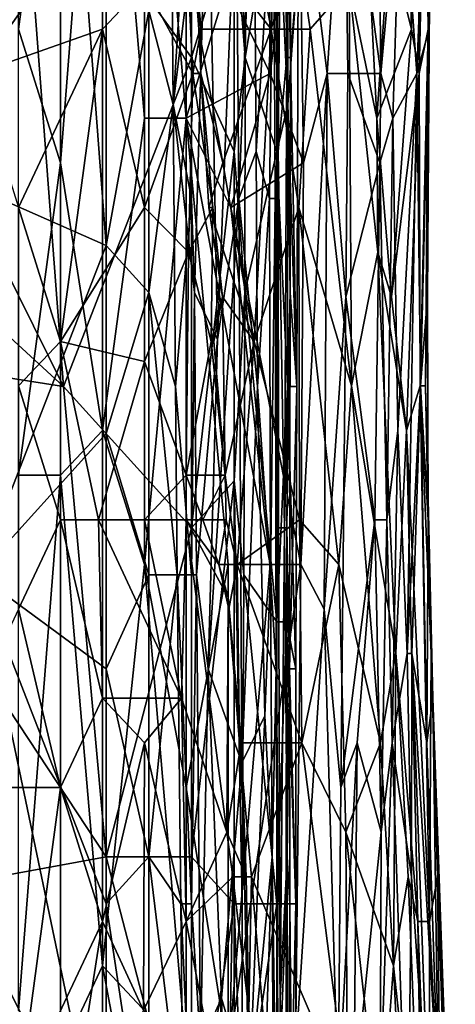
# Model space of a CAD drawing. Extents: x -0.375 to 0.375, y -0.309 to 0.309.
# Tile 182 of 226: x 0.25 to 0.272, y 0.049 to 0.099. Entities that reach past the tile are written whole.
import ezdxf

# ---------------------------------------------------------------- set-up
doc = ezdxf.new("R2010")
doc.units = 0

msp = doc.modelspace()

# ---------------------------------------------------------------- linework, layer by layer
for points in [[(0.250393, 0.098162, 0.445028), (0.250393, 0.122774, 0.445293), (0.252498, 0.113824, 0.445448)], [(0.252498, 0.091449, 0.445255), (0.252498, 0.113824, 0.445448), (0.254602, 0.118299, 0.445983)], [(0.254602, 0.078024, 0.445634), (0.252498, 0.091449, 0.445255), (0.254602, 0.118299, 0.445983)], [(0.256707, 0.093687, 0.446228), (0.254602, 0.118299, 0.445983), (0.256707, 0.118299, 0.446588)], [(0.254602, 0.078024, 0.445634), (0.254602, 0.118299, 0.445983), (0.256707, 0.093687, 0.446228)], [(0.258811, 0.109349, 0.447303), (0.258811, 0.093687, 0.447068), (0.256707, 0.118299, 0.446588)], [(0.256707, 0.093687, 0.446228), (0.256707, 0.118299, 0.446588), (0.258811, 0.093687, 0.447068)], [(0.258151, 0.09438, 0.447849), (0.257959, 0.117965, 0.447849), (0.256928, 0.099097, 0.44932)], [(0.257959, 0.117965, 0.447849), (0.258151, 0.09438, 0.447849), (0.259042, 0.108531, 0.443972)], [(0.244079, 0.092021, 0.449737), (0.252645, 0.115607, 0.44978), (0.239795, 0.108531, 0.449729)], [(0.254786, 0.087304, 0.449794), (0.252645, 0.115607, 0.44978), (0.244079, 0.092021, 0.449737)], [(0.254786, 0.087304, 0.449794), (0.254786, 0.113248, 0.449751), (0.252645, 0.115607, 0.44978)], [(0.263319, 0.115607, 0.385827), (0.263189, 0.106173, 0.389703), (0.263422, 0.092021, 0.385827)], [(0.263631, 0.113248, 0.378074), (0.263319, 0.115607, 0.385827), (0.263422, 0.092021, 0.385827)], [(0.252498, 0.091449, 0.445255), (0.250393, 0.098162, 0.445028), (0.252498, 0.113824, 0.445448)], [(0.254786, 0.087304, 0.449794), (0.256928, 0.099097, 0.44932), (0.254786, 0.113248, 0.449751)], [(0.261767, 0.096738, 0.354816), (0.261211, 0.113248, 0.354062), (0.261933, 0.11089, 0.354816)], [(0.261211, 0.103814, 0.354243), (0.261211, 0.113248, 0.354062), (0.261767, 0.096738, 0.354816)], [(0.263867, 0.096738, 0.370321), (0.263631, 0.113248, 0.378074), (0.263422, 0.092021, 0.385827)], [(0.263865, 0.106173, 0.370321), (0.263631, 0.113248, 0.378074), (0.263867, 0.096738, 0.370321)], [(0.261933, 0.11089, 0.354816), (0.263352, 0.106173, 0.357067), (0.261767, 0.096738, 0.354816)], [(0.258811, 0.093687, 0.447068), (0.258811, 0.109349, 0.447303), (0.260868, 0.100399, 0.448469)], [(0.265878, 0.095924, 0.454276), (0.26448, 0.107111, 0.45234), (0.266756, 0.109349, 0.456212)], [(0.265878, 0.095924, 0.454276), (0.266756, 0.109349, 0.456212), (0.26693, 0.095924, 0.456212)], [(0.266756, 0.109349, 0.456212), (0.26846, 0.107111, 0.460083), (0.268578, 0.095924, 0.460083)], [(0.26693, 0.095924, 0.456212), (0.266756, 0.109349, 0.456212), (0.268578, 0.095924, 0.460083)], [(0.269873, 0.109349, 0.496861), (0.269001, 0.102637, 0.504604), (0.270124, 0.098162, 0.500732)], [(0.27045, 0.109349, 0.49299), (0.269873, 0.109349, 0.496861), (0.270124, 0.098162, 0.500732)], [(0.270501, 0.095924, 0.498797), (0.27045, 0.109349, 0.49299), (0.270124, 0.098162, 0.500732)], [(0.27081, 0.109349, 0.489118), (0.27045, 0.109349, 0.49299), (0.270501, 0.095924, 0.498797)], [(0.270958, 0.098162, 0.491054), (0.27081, 0.109349, 0.489118), (0.270501, 0.095924, 0.498797)], [(0.270958, 0.098162, 0.491054), (0.271081, 0.107111, 0.483311), (0.27081, 0.109349, 0.489118)], [(0.252645, 0.080228, 0.354017), (0.239795, 0.106173, 0.354058), (0.250503, 0.108531, 0.35385)], [(0.259069, 0.096738, 0.353816), (0.250503, 0.108531, 0.35385), (0.259069, 0.108531, 0.353637)], [(0.259069, 0.096738, 0.353816), (0.252645, 0.080228, 0.354017), (0.250503, 0.108531, 0.35385)], [(0.258151, 0.09438, 0.447849), (0.259895, 0.108531, 0.432343), (0.259042, 0.108531, 0.443972)], [(0.259233, 0.084945, 0.443972), (0.259895, 0.108531, 0.432343), (0.258151, 0.09438, 0.447849)], [(0.259069, 0.096738, 0.353816), (0.259069, 0.108531, 0.353637), (0.261211, 0.103814, 0.354243)], [(0.260383, 0.082587, 0.428467), (0.259895, 0.108531, 0.432343), (0.259233, 0.084945, 0.443972)], [(0.261315, 0.106173, 0.412961), (0.259895, 0.108531, 0.432343), (0.260383, 0.082587, 0.428467)], [(0.2622, 0.108531, 0.401332), (0.261315, 0.106173, 0.412961), (0.261452, 0.089663, 0.412961)], [(0.262326, 0.092021, 0.401332), (0.2622, 0.108531, 0.401332), (0.261452, 0.089663, 0.412961)], [(0.263189, 0.106173, 0.389703), (0.2622, 0.108531, 0.401332), (0.262326, 0.092021, 0.401332)], [(0.248288, 0.107111, 0.535268), (0.248288, 0.095924, 0.538591), (0.254602, 0.104874, 0.5314)], [(0.263021, 0.095924, 0.45029), (0.262952, 0.104874, 0.450405), (0.26448, 0.107111, 0.45234)], [(0.263021, 0.095924, 0.45029), (0.26448, 0.107111, 0.45234), (0.264691, 0.091449, 0.45234)], [(0.26448, 0.107111, 0.45234), (0.265878, 0.095924, 0.454276), (0.264691, 0.091449, 0.45234)], [(0.268578, 0.095924, 0.460083), (0.26846, 0.107111, 0.460083), (0.269606, 0.107111, 0.463954)], [(0.269184, 0.093687, 0.462019), (0.268578, 0.095924, 0.460083), (0.269606, 0.107111, 0.463954)], [(0.269184, 0.093687, 0.462019), (0.269606, 0.107111, 0.463954), (0.270387, 0.095924, 0.467826)], [(0.270387, 0.095924, 0.467826), (0.269606, 0.107111, 0.463954), (0.270646, 0.102637, 0.469761)], [(0.270646, 0.102637, 0.469761), (0.271081, 0.107111, 0.483311), (0.271007, 0.098162, 0.477504)], [(0.270919, 0.084737, 0.485247), (0.271081, 0.107111, 0.483311), (0.270958, 0.098162, 0.491054)], [(0.271007, 0.098162, 0.477504), (0.271081, 0.107111, 0.483311), (0.270919, 0.084737, 0.485247)], [(0.239795, 0.092021, 0.354119), (0.239795, 0.106173, 0.354058), (0.252645, 0.080228, 0.354017)], [(0.261452, 0.089663, 0.412961), (0.261315, 0.106173, 0.412961), (0.260383, 0.082587, 0.428467)], [(0.263352, 0.106173, 0.357067), (0.263352, 0.092021, 0.357168), (0.261767, 0.096738, 0.354816)], [(0.262987, 0.089663, 0.39358), (0.263189, 0.106173, 0.389703), (0.262326, 0.092021, 0.401332)], [(0.26327, 0.089663, 0.389703), (0.263189, 0.106173, 0.389703), (0.262987, 0.089663, 0.39358)], [(0.263189, 0.106173, 0.389703), (0.26327, 0.089663, 0.389703), (0.263422, 0.092021, 0.385827)], [(0.263903, 0.09438, 0.358692), (0.263352, 0.106173, 0.357067), (0.263925, 0.103814, 0.358692)], [(0.263352, 0.092021, 0.357168), (0.263352, 0.106173, 0.357067), (0.263903, 0.09438, 0.358692)], [(0.264047, 0.096738, 0.366445), (0.264072, 0.106173, 0.366445), (0.263865, 0.106173, 0.370321)], [(0.264047, 0.096738, 0.366445), (0.263865, 0.106173, 0.370321), (0.263867, 0.096738, 0.370321)], [(0.264427, 0.101455, 0.362569), (0.264072, 0.106173, 0.366445), (0.264047, 0.096738, 0.366445)], [(0.254602, 0.098162, 0.53351), (0.254602, 0.104874, 0.5314), (0.248288, 0.095924, 0.538591)], [(0.254602, 0.098162, 0.53351), (0.256707, 0.100399, 0.531548), (0.254602, 0.104874, 0.5314)], [(0.263021, 0.095924, 0.45029), (0.260868, 0.100399, 0.448469), (0.262952, 0.104874, 0.450405)], [(0.261211, 0.092021, 0.354322), (0.259069, 0.096738, 0.353816), (0.261211, 0.103814, 0.354243)], [(0.261211, 0.092021, 0.354322), (0.261211, 0.103814, 0.354243), (0.261767, 0.096738, 0.354816)], [(0.263903, 0.09438, 0.358692), (0.263925, 0.103814, 0.358692), (0.264427, 0.101455, 0.362569)], [(0.259148, 0.095924, 0.531703), (0.258811, 0.102637, 0.530178), (0.256707, 0.100399, 0.531548)], [(0.259559, 0.098162, 0.529767), (0.259115, 0.102637, 0.527832), (0.258811, 0.102637, 0.530178)], [(0.259148, 0.095924, 0.531703), (0.259559, 0.098162, 0.529767), (0.258811, 0.102637, 0.530178)], [(0.259442, 0.098162, 0.527832), (0.259115, 0.102637, 0.527832), (0.259559, 0.098162, 0.529767)], [(0.259576, 0.102637, 0.525896), (0.259115, 0.102637, 0.527832), (0.259442, 0.098162, 0.527832)], [(0.259442, 0.098162, 0.527832), (0.26307, 0.098162, 0.522025), (0.259576, 0.102637, 0.525896)], [(0.26307, 0.098162, 0.522025), (0.262217, 0.102637, 0.522025), (0.259576, 0.102637, 0.525896)], [(0.26307, 0.098162, 0.522025), (0.264373, 0.102637, 0.518153), (0.262217, 0.102637, 0.522025)], [(0.264373, 0.102637, 0.518153), (0.26307, 0.098162, 0.522025), (0.265039, 0.098162, 0.518153)], [(0.266989, 0.100399, 0.512346), (0.264373, 0.102637, 0.518153), (0.265039, 0.098162, 0.518153)], [(0.267929, 0.102637, 0.508475), (0.266989, 0.100399, 0.512346), (0.268385, 0.093687, 0.510411)], [(0.268385, 0.093687, 0.510411), (0.269001, 0.102637, 0.504604), (0.267929, 0.102637, 0.508475)], [(0.269001, 0.102637, 0.504604), (0.268385, 0.093687, 0.510411), (0.270124, 0.098162, 0.500732)], [(0.270387, 0.095924, 0.467826), (0.270646, 0.102637, 0.469761), (0.271007, 0.098162, 0.477504)], [(0.263903, 0.09438, 0.358692), (0.264427, 0.101455, 0.362569), (0.26436, 0.080228, 0.362569)], [(0.26436, 0.080228, 0.362569), (0.264427, 0.101455, 0.362569), (0.264047, 0.096738, 0.366445)], [(0.254602, 0.098162, 0.53351), (0.256707, 0.089212, 0.533912), (0.256707, 0.100399, 0.531548)], [(0.256707, 0.089212, 0.533912), (0.259148, 0.095924, 0.531703), (0.256707, 0.100399, 0.531548)], [(0.263021, 0.095924, 0.45029), (0.258811, 0.093687, 0.447068), (0.260868, 0.100399, 0.448469)], [(0.266989, 0.100399, 0.512346), (0.265039, 0.098162, 0.518153), (0.267102, 0.080262, 0.518153)], [(0.266989, 0.100399, 0.512346), (0.267102, 0.080262, 0.518153), (0.268434, 0.086974, 0.512346)], [(0.268385, 0.093687, 0.510411), (0.266989, 0.100399, 0.512346), (0.268434, 0.086974, 0.512346)], [(0.256928, 0.084945, 0.449402), (0.256928, 0.099097, 0.44932), (0.254786, 0.087304, 0.449794)], [(0.256928, 0.084945, 0.449402), (0.258151, 0.09438, 0.447849), (0.256928, 0.099097, 0.44932)], [(0.250393, 0.089212, 0.538951), (0.254602, 0.098162, 0.53351), (0.248288, 0.095924, 0.538591)], [(0.254602, 0.098162, 0.53351), (0.250393, 0.089212, 0.538951), (0.252498, 0.082499, 0.539059)], [(0.250393, 0.075787, 0.444983), (0.250393, 0.098162, 0.445028), (0.252498, 0.091449, 0.445255)], [(0.252498, 0.082499, 0.539059), (0.256707, 0.089212, 0.533912), (0.254602, 0.098162, 0.53351)], [(0.259559, 0.098162, 0.529767), (0.259148, 0.095924, 0.531703), (0.259541, 0.095924, 0.529767)], [(0.259442, 0.098162, 0.527832), (0.259559, 0.098162, 0.529767), (0.259541, 0.095924, 0.529767)], [(0.260655, 0.091449, 0.527832), (0.259442, 0.098162, 0.527832), (0.259541, 0.095924, 0.529767)], [(0.259442, 0.098162, 0.527832), (0.260655, 0.091449, 0.527832), (0.26307, 0.098162, 0.522025)], [(0.26307, 0.098162, 0.522025), (0.260655, 0.091449, 0.527832), (0.262226, 0.082499, 0.527832)], [(0.262226, 0.082499, 0.527832), (0.264468, 0.089212, 0.522025), (0.26307, 0.098162, 0.522025)], [(0.265039, 0.098162, 0.518153), (0.26307, 0.098162, 0.522025), (0.264468, 0.089212, 0.522025)], [(0.264468, 0.089212, 0.522025), (0.267102, 0.080262, 0.518153), (0.265039, 0.098162, 0.518153)], [(0.268385, 0.093687, 0.510411), (0.269114, 0.084737, 0.510411), (0.270124, 0.098162, 0.500732)], [(0.270501, 0.095924, 0.498797), (0.270124, 0.098162, 0.500732), (0.269114, 0.084737, 0.510411)], [(0.270387, 0.095924, 0.467826), (0.271007, 0.098162, 0.477504), (0.27057, 0.080262, 0.473633)], [(0.270958, 0.098162, 0.491054), (0.270501, 0.095924, 0.498797), (0.27056, 0.080262, 0.502668)], [(0.270824, 0.080262, 0.498797), (0.270958, 0.098162, 0.491054), (0.27056, 0.080262, 0.502668)], [(0.27057, 0.080262, 0.473633), (0.271007, 0.098162, 0.477504), (0.270919, 0.084737, 0.485247)], [(0.270919, 0.084737, 0.485247), (0.270958, 0.098162, 0.491054), (0.270824, 0.080262, 0.498797)], [(0.252645, 0.080228, 0.354017), (0.259069, 0.096738, 0.353816), (0.259069, 0.073153, 0.353898)], [(0.259069, 0.073153, 0.353898), (0.259069, 0.096738, 0.353816), (0.261211, 0.092021, 0.354322)], [(0.26175, 0.084945, 0.354816), (0.261211, 0.092021, 0.354322), (0.261767, 0.096738, 0.354816)], [(0.261767, 0.096738, 0.354816), (0.263352, 0.092021, 0.357168), (0.26175, 0.084945, 0.354816)], [(0.263745, 0.073153, 0.374198), (0.263867, 0.096738, 0.370321), (0.263422, 0.092021, 0.385827)], [(0.264023, 0.084945, 0.366445), (0.263867, 0.096738, 0.370321), (0.263745, 0.073153, 0.374198)], [(0.264047, 0.096738, 0.366445), (0.263867, 0.096738, 0.370321), (0.264023, 0.084945, 0.366445)], [(0.26436, 0.080228, 0.362569), (0.264047, 0.096738, 0.366445), (0.264023, 0.084945, 0.366445)], [(0.258924, 0.086974, 0.533639), (0.259148, 0.095924, 0.531703), (0.256707, 0.089212, 0.533912)], [(0.261044, 0.089212, 0.448469), (0.258811, 0.093687, 0.447068), (0.263021, 0.095924, 0.45029)], [(0.258924, 0.086974, 0.533639), (0.26014, 0.089212, 0.531703), (0.259148, 0.095924, 0.531703)], [(0.259541, 0.095924, 0.529767), (0.259148, 0.095924, 0.531703), (0.26014, 0.089212, 0.531703)], [(0.259949, 0.089212, 0.529767), (0.259541, 0.095924, 0.529767), (0.26014, 0.089212, 0.531703)], [(0.260655, 0.091449, 0.527832), (0.259541, 0.095924, 0.529767), (0.259949, 0.089212, 0.529767)], [(0.261044, 0.089212, 0.448469), (0.263021, 0.095924, 0.45029), (0.264691, 0.091449, 0.45234)], [(0.264691, 0.091449, 0.45234), (0.265878, 0.095924, 0.454276), (0.264569, 0.071312, 0.45234)], [(0.265878, 0.095924, 0.454276), (0.265732, 0.069075, 0.454276), (0.264569, 0.071312, 0.45234)], [(0.265732, 0.069075, 0.454276), (0.265878, 0.095924, 0.454276), (0.266828, 0.084737, 0.456212)], [(0.265878, 0.095924, 0.454276), (0.26693, 0.095924, 0.456212), (0.266828, 0.084737, 0.456212)], [(0.266828, 0.084737, 0.456212), (0.26693, 0.095924, 0.456212), (0.26853, 0.091449, 0.460083)], [(0.26853, 0.091449, 0.460083), (0.26693, 0.095924, 0.456212), (0.268578, 0.095924, 0.460083)], [(0.26853, 0.091449, 0.460083), (0.268578, 0.095924, 0.460083), (0.269184, 0.093687, 0.462019)], [(0.270501, 0.095924, 0.498797), (0.269114, 0.084737, 0.510411), (0.269873, 0.078024, 0.508475)], [(0.26943, 0.078024, 0.463954), (0.269184, 0.093687, 0.462019), (0.270387, 0.095924, 0.467826)], [(0.26943, 0.078024, 0.463954), (0.270387, 0.095924, 0.467826), (0.269909, 0.066837, 0.467826)], [(0.27056, 0.080262, 0.502668), (0.270501, 0.095924, 0.498797), (0.269873, 0.078024, 0.508475)], [(0.269909, 0.066837, 0.467826), (0.270387, 0.095924, 0.467826), (0.27057, 0.080262, 0.473633)], [(0.258273, 0.080228, 0.447849), (0.258151, 0.09438, 0.447849), (0.256928, 0.084945, 0.449402)], [(0.259069, 0.089663, 0.4447), (0.259233, 0.084945, 0.443972), (0.258151, 0.09438, 0.447849)], [(0.258151, 0.09438, 0.447849), (0.258273, 0.080228, 0.447849), (0.259069, 0.089663, 0.4447)], [(0.263887, 0.080228, 0.358692), (0.263352, 0.092021, 0.357168), (0.263903, 0.09438, 0.358692)], [(0.263887, 0.080228, 0.358692), (0.263903, 0.09438, 0.358692), (0.26436, 0.080228, 0.362569)], [(0.256707, 0.071312, 0.446199), (0.254602, 0.078024, 0.445634), (0.256707, 0.093687, 0.446228)], [(0.256707, 0.071312, 0.446199), (0.256707, 0.093687, 0.446228), (0.258811, 0.093687, 0.447068)], [(0.258811, 0.093687, 0.447068), (0.258811, 0.060125, 0.447161), (0.256707, 0.071312, 0.446199)], [(0.263021, 0.071312, 0.450357), (0.258811, 0.093687, 0.447068), (0.261044, 0.089212, 0.448469)], [(0.260916, 0.071312, 0.448432), (0.258811, 0.093687, 0.447068), (0.263021, 0.071312, 0.450357)], [(0.258811, 0.060125, 0.447161), (0.258811, 0.093687, 0.447068), (0.260916, 0.071312, 0.448432)], [(0.269114, 0.084737, 0.510411), (0.268385, 0.093687, 0.510411), (0.268434, 0.086974, 0.512346)], [(0.26853, 0.091449, 0.460083), (0.269184, 0.093687, 0.462019), (0.268881, 0.07355, 0.462019)], [(0.268881, 0.07355, 0.462019), (0.269184, 0.093687, 0.462019), (0.26943, 0.078024, 0.463954)], [(0.237654, 0.082587, 0.35416), (0.239795, 0.092021, 0.354119), (0.252645, 0.080228, 0.354017)], [(0.248362, 0.070794, 0.449744), (0.254786, 0.087304, 0.449794), (0.244079, 0.092021, 0.449737)], [(0.261211, 0.075511, 0.354343), (0.259069, 0.073153, 0.353898), (0.261211, 0.092021, 0.354322)], [(0.261211, 0.075511, 0.354343), (0.261211, 0.092021, 0.354322), (0.26175, 0.084945, 0.354816)], [(0.262386, 0.080228, 0.401332), (0.262326, 0.092021, 0.401332), (0.261452, 0.089663, 0.412961)], [(0.263352, 0.092021, 0.357168), (0.263352, 0.068436, 0.357311), (0.26175, 0.084945, 0.354816)], [(0.262987, 0.089663, 0.39358), (0.262326, 0.092021, 0.401332), (0.262386, 0.080228, 0.401332)], [(0.26327, 0.089663, 0.389703), (0.26345, 0.073153, 0.385827), (0.263422, 0.092021, 0.385827)], [(0.263352, 0.068436, 0.357311), (0.263352, 0.092021, 0.357168), (0.263887, 0.080228, 0.358692)], [(0.263745, 0.073153, 0.374198), (0.263422, 0.092021, 0.385827), (0.26345, 0.073153, 0.385827)], [(0.252498, 0.075787, 0.445236), (0.250393, 0.075787, 0.444983), (0.252498, 0.091449, 0.445255)], [(0.252498, 0.075787, 0.445236), (0.252498, 0.091449, 0.445255), (0.254602, 0.078024, 0.445634)], [(0.262226, 0.082499, 0.527832), (0.260655, 0.091449, 0.527832), (0.259949, 0.089212, 0.529767)], [(0.264569, 0.071312, 0.45234), (0.261044, 0.089212, 0.448469), (0.264691, 0.091449, 0.45234)], [(0.26828, 0.07355, 0.460083), (0.266828, 0.084737, 0.456212), (0.26853, 0.091449, 0.460083)], [(0.26828, 0.07355, 0.460083), (0.26853, 0.091449, 0.460083), (0.268881, 0.07355, 0.462019)], [(0.259069, 0.089663, 0.4447), (0.258273, 0.080228, 0.447849), (0.259069, 0.070794, 0.445386)], [(0.259069, 0.070794, 0.445386), (0.259233, 0.084945, 0.443972), (0.259069, 0.089663, 0.4447)], [(0.261452, 0.089663, 0.412961), (0.260383, 0.082587, 0.428467), (0.259906, 0.066077, 0.43622)], [(0.261452, 0.089663, 0.412961), (0.259906, 0.066077, 0.43622), (0.261607, 0.06136, 0.412961)], [(0.262386, 0.080228, 0.401332), (0.261452, 0.089663, 0.412961), (0.261607, 0.06136, 0.412961)], [(0.263046, 0.070794, 0.39358), (0.262987, 0.089663, 0.39358), (0.262386, 0.080228, 0.401332)], [(0.26327, 0.089663, 0.389703), (0.262987, 0.089663, 0.39358), (0.263046, 0.070794, 0.39358)], [(0.263323, 0.066077, 0.389703), (0.26327, 0.089663, 0.389703), (0.263046, 0.070794, 0.39358)], [(0.263323, 0.066077, 0.389703), (0.26345, 0.073153, 0.385827), (0.26327, 0.089663, 0.389703)], [(0.252498, 0.082499, 0.539059), (0.250393, 0.089212, 0.538951), (0.250393, 0.080262, 0.540991)], [(0.256707, 0.089212, 0.533912), (0.252498, 0.082499, 0.539059), (0.256707, 0.08149, 0.535574)], [(0.258924, 0.086974, 0.533639), (0.256707, 0.089212, 0.533912), (0.256707, 0.08149, 0.535574)], [(0.26014, 0.089212, 0.531703), (0.258924, 0.086974, 0.533639), (0.260056, 0.082499, 0.533639)], [(0.259949, 0.089212, 0.529767), (0.26014, 0.089212, 0.531703), (0.260631, 0.084737, 0.529767)], [(0.260631, 0.084737, 0.529767), (0.262226, 0.082499, 0.527832), (0.259949, 0.089212, 0.529767)], [(0.260631, 0.084737, 0.529767), (0.26014, 0.089212, 0.531703), (0.260056, 0.082499, 0.533639)], [(0.263021, 0.071312, 0.450357), (0.261044, 0.089212, 0.448469), (0.264569, 0.071312, 0.45234)], [(0.264492, 0.07355, 0.525896), (0.264468, 0.089212, 0.522025), (0.262226, 0.082499, 0.527832)], [(0.267102, 0.080262, 0.518153), (0.264468, 0.089212, 0.522025), (0.266468, 0.071312, 0.522025)], [(0.264468, 0.089212, 0.522025), (0.264492, 0.07355, 0.525896), (0.266468, 0.071312, 0.522025)], [(0.254786, 0.07787, 0.449787), (0.254786, 0.087304, 0.449794), (0.248362, 0.070794, 0.449744)], [(0.254786, 0.07787, 0.449787), (0.256928, 0.084945, 0.449402), (0.254786, 0.087304, 0.449794)], [(0.256707, 0.08149, 0.535574), (0.258811, 0.075787, 0.535604), (0.258924, 0.086974, 0.533639)], [(0.258811, 0.075787, 0.535604), (0.260056, 0.082499, 0.533639), (0.258924, 0.086974, 0.533639)], [(0.269335, 0.066877, 0.514282), (0.268434, 0.086974, 0.512346), (0.267102, 0.080262, 0.518153)], [(0.269114, 0.084737, 0.510411), (0.268434, 0.086974, 0.512346), (0.269873, 0.078024, 0.508475)], [(0.269873, 0.078024, 0.508475), (0.268434, 0.086974, 0.512346), (0.269335, 0.066877, 0.514282)], [(0.256928, 0.070794, 0.449417), (0.256928, 0.084945, 0.449402), (0.254786, 0.07787, 0.449787)], [(0.258347, 0.070794, 0.447849), (0.258273, 0.080228, 0.447849), (0.256928, 0.084945, 0.449402)], [(0.256928, 0.070794, 0.449417), (0.258347, 0.070794, 0.447849), (0.256928, 0.084945, 0.449402)], [(0.259324, 0.070794, 0.443972), (0.259233, 0.084945, 0.443972), (0.259069, 0.070794, 0.445386)], [(0.259324, 0.070794, 0.443972), (0.260383, 0.082587, 0.428467), (0.259233, 0.084945, 0.443972)], [(0.261698, 0.070794, 0.354816), (0.261211, 0.075511, 0.354343), (0.26175, 0.084945, 0.354816)], [(0.26175, 0.084945, 0.354816), (0.263352, 0.068436, 0.357311), (0.261698, 0.070794, 0.354816)], [(0.263854, 0.073153, 0.370321), (0.264023, 0.084945, 0.366445), (0.263745, 0.073153, 0.374198)], [(0.263995, 0.066077, 0.366445), (0.264023, 0.084945, 0.366445), (0.263854, 0.073153, 0.370321)], [(0.26436, 0.080228, 0.362569), (0.264023, 0.084945, 0.366445), (0.263995, 0.066077, 0.366445)], [(0.260204, 0.082499, 0.531703), (0.260631, 0.084737, 0.529767), (0.260056, 0.082499, 0.533639)], [(0.260631, 0.084737, 0.529767), (0.260204, 0.082499, 0.531703), (0.26076, 0.075787, 0.531703)], [(0.262226, 0.082499, 0.527832), (0.260631, 0.084737, 0.529767), (0.26076, 0.075787, 0.531703)], [(0.265732, 0.069075, 0.454276), (0.266828, 0.084737, 0.456212), (0.266566, 0.060125, 0.456212)], [(0.26828, 0.07355, 0.460083), (0.266566, 0.060125, 0.456212), (0.266828, 0.084737, 0.456212)], [(0.27057, 0.080262, 0.473633), (0.270919, 0.084737, 0.485247), (0.270961, 0.07355, 0.487183)], [(0.270961, 0.07355, 0.487183), (0.270919, 0.084737, 0.485247), (0.270824, 0.080262, 0.498797)], [(0.254786, 0.056643, 0.354014), (0.237654, 0.082587, 0.35416), (0.252645, 0.080228, 0.354017)], [(0.241937, 0.054284, 0.354107), (0.237654, 0.082587, 0.35416), (0.254786, 0.056643, 0.354014)], [(0.250393, 0.080262, 0.540991), (0.252498, 0.07355, 0.540939), (0.252498, 0.082499, 0.539059)], [(0.256707, 0.08149, 0.535574), (0.252498, 0.082499, 0.539059), (0.254412, 0.07355, 0.539446)], [(0.252498, 0.07355, 0.540939), (0.254412, 0.07355, 0.539446), (0.252498, 0.082499, 0.539059)], [(0.260056, 0.082499, 0.533639), (0.258811, 0.075787, 0.535604), (0.260765, 0.075787, 0.533639)], [(0.259906, 0.066077, 0.43622), (0.260383, 0.082587, 0.428467), (0.259324, 0.070794, 0.443972)], [(0.26076, 0.075787, 0.531703), (0.260204, 0.082499, 0.531703), (0.260056, 0.082499, 0.533639)], [(0.26076, 0.075787, 0.531703), (0.260056, 0.082499, 0.533639), (0.260765, 0.075787, 0.533639)], [(0.262226, 0.082499, 0.527832), (0.26076, 0.075787, 0.531703), (0.261363, 0.071312, 0.531703)], [(0.262226, 0.082499, 0.527832), (0.261363, 0.071312, 0.531703), (0.264492, 0.07355, 0.525896)], [(0.256707, 0.07355, 0.537348), (0.256707, 0.08149, 0.535574), (0.254412, 0.07355, 0.539446)], [(0.258811, 0.075787, 0.535604), (0.256707, 0.08149, 0.535574), (0.256707, 0.07355, 0.537348)], [(0.252498, 0.07355, 0.540939), (0.250393, 0.080262, 0.540991), (0.250393, 0.069075, 0.543101)], [(0.259069, 0.073153, 0.353898), (0.254786, 0.056643, 0.354014), (0.252645, 0.080228, 0.354017)], [(0.258273, 0.080228, 0.447849), (0.258347, 0.070794, 0.447849), (0.259069, 0.070794, 0.445386)], [(0.262761, 0.063718, 0.397456), (0.262386, 0.080228, 0.401332), (0.261607, 0.06136, 0.412961)], [(0.263046, 0.070794, 0.39358), (0.262386, 0.080228, 0.401332), (0.262761, 0.063718, 0.397456)], [(0.263839, 0.068436, 0.358692), (0.263352, 0.068436, 0.357311), (0.263887, 0.080228, 0.358692)], [(0.263839, 0.068436, 0.358692), (0.263887, 0.080228, 0.358692), (0.264315, 0.066077, 0.362569)], [(0.263887, 0.080228, 0.358692), (0.26436, 0.080228, 0.362569), (0.264315, 0.066077, 0.362569)], [(0.264315, 0.066077, 0.362569), (0.26436, 0.080228, 0.362569), (0.263995, 0.066077, 0.366445)], [(0.268556, 0.062362, 0.518153), (0.267102, 0.080262, 0.518153), (0.266468, 0.071312, 0.522025)], [(0.269335, 0.066877, 0.514282), (0.267102, 0.080262, 0.518153), (0.268556, 0.062362, 0.518153)], [(0.271028, 0.053412, 0.508475), (0.27056, 0.080262, 0.502668), (0.269873, 0.078024, 0.508475)], [(0.269909, 0.066837, 0.467826), (0.27057, 0.080262, 0.473633), (0.270141, 0.066837, 0.469761)], [(0.270141, 0.066837, 0.469761), (0.27057, 0.080262, 0.473633), (0.270892, 0.062362, 0.481375)], [(0.270824, 0.080262, 0.498797), (0.27056, 0.080262, 0.502668), (0.27111, 0.066837, 0.500732)], [(0.27111, 0.066837, 0.500732), (0.27056, 0.080262, 0.502668), (0.271028, 0.053412, 0.508475)], [(0.270892, 0.062362, 0.481375), (0.27057, 0.080262, 0.473633), (0.270961, 0.07355, 0.487183)], [(0.271183, 0.0646, 0.491054), (0.270824, 0.080262, 0.498797), (0.27111, 0.066837, 0.500732)], [(0.270961, 0.07355, 0.487183), (0.270824, 0.080262, 0.498797), (0.271183, 0.0646, 0.491054)], [(0.254602, 0.051175, 0.445679), (0.252498, 0.075787, 0.445236), (0.254602, 0.078024, 0.445634)], [(0.254602, 0.051175, 0.445679), (0.254602, 0.078024, 0.445634), (0.256707, 0.071312, 0.446199)], [(0.268881, 0.07355, 0.462019), (0.26943, 0.078024, 0.463954), (0.269154, 0.062362, 0.463954)], [(0.269909, 0.066837, 0.467826), (0.269154, 0.062362, 0.463954), (0.26943, 0.078024, 0.463954)], [(0.270441, 0.053412, 0.512346), (0.269873, 0.078024, 0.508475), (0.269335, 0.066877, 0.514282)], [(0.271028, 0.053412, 0.508475), (0.269873, 0.078024, 0.508475), (0.270441, 0.053412, 0.512346)], [(0.248362, 0.070794, 0.449744), (0.254786, 0.066077, 0.449773), (0.254786, 0.07787, 0.449787)], [(0.254786, 0.066077, 0.449773), (0.256928, 0.070794, 0.449417), (0.254786, 0.07787, 0.449787)], [(0.250393, 0.048938, 0.445014), (0.250393, 0.075787, 0.444983), (0.252498, 0.075787, 0.445236)], [(0.252498, 0.0467, 0.445273), (0.250393, 0.048938, 0.445014), (0.252498, 0.075787, 0.445236)], [(0.252498, 0.0467, 0.445273), (0.252498, 0.075787, 0.445236), (0.254602, 0.051175, 0.445679)], [(0.258811, 0.07355, 0.535908), (0.258811, 0.075787, 0.535604), (0.256707, 0.07355, 0.537348)], [(0.258811, 0.07355, 0.535908), (0.259641, 0.07355, 0.535574), (0.258811, 0.075787, 0.535604)], [(0.260765, 0.075787, 0.533639), (0.258811, 0.075787, 0.535604), (0.259641, 0.07355, 0.535574)], [(0.26082, 0.07355, 0.533639), (0.260765, 0.075787, 0.533639), (0.259641, 0.07355, 0.535574)], [(0.26076, 0.075787, 0.531703), (0.260765, 0.075787, 0.533639), (0.26082, 0.07355, 0.533639)], [(0.261363, 0.071312, 0.531703), (0.26076, 0.075787, 0.531703), (0.26082, 0.07355, 0.533639)], [(0.259069, 0.056643, 0.353945), (0.259069, 0.073153, 0.353898), (0.261211, 0.075511, 0.354343)], [(0.261211, 0.054284, 0.354439), (0.259069, 0.056643, 0.353945), (0.261211, 0.075511, 0.354343)], [(0.261623, 0.054284, 0.354816), (0.261211, 0.075511, 0.354343), (0.261698, 0.070794, 0.354816)], [(0.261211, 0.054284, 0.354439), (0.261211, 0.075511, 0.354343), (0.261623, 0.054284, 0.354816)], [(0.252498, 0.07355, 0.540939), (0.250393, 0.069075, 0.543101), (0.252498, 0.060125, 0.54316)], [(0.254602, 0.0646, 0.540992), (0.254412, 0.07355, 0.539446), (0.252498, 0.07355, 0.540939)], [(0.254602, 0.0646, 0.540992), (0.252498, 0.07355, 0.540939), (0.252498, 0.060125, 0.54316)], [(0.256707, 0.07355, 0.537348), (0.254412, 0.07355, 0.539446), (0.258565, 0.0646, 0.53751)], [(0.254602, 0.0646, 0.540992), (0.258565, 0.0646, 0.53751), (0.254412, 0.07355, 0.539446)], [(0.259069, 0.056643, 0.353945), (0.254786, 0.056643, 0.354014), (0.259069, 0.073153, 0.353898)], [(0.256707, 0.07355, 0.537348), (0.258565, 0.0646, 0.53751), (0.258811, 0.07355, 0.535908)], [(0.258565, 0.0646, 0.53751), (0.260847, 0.057887, 0.53751), (0.258811, 0.07355, 0.535908)], [(0.260444, 0.071312, 0.535574), (0.259641, 0.07355, 0.535574), (0.258811, 0.07355, 0.535908)], [(0.260916, 0.069645, 0.535574), (0.260444, 0.071312, 0.535574), (0.258811, 0.07355, 0.535908)], [(0.260847, 0.057887, 0.53751), (0.260916, 0.069645, 0.535574), (0.258811, 0.07355, 0.535908)], [(0.26082, 0.07355, 0.533639), (0.259641, 0.07355, 0.535574), (0.260444, 0.071312, 0.535574)], [(0.26082, 0.07355, 0.533639), (0.260444, 0.071312, 0.535574), (0.261363, 0.071312, 0.531703)], [(0.264492, 0.07355, 0.525896), (0.261363, 0.071312, 0.531703), (0.264614, 0.062362, 0.527832)], [(0.26353, 0.049567, 0.385827), (0.26345, 0.073153, 0.385827), (0.263323, 0.066077, 0.389703)], [(0.263745, 0.073153, 0.374198), (0.26345, 0.073153, 0.385827), (0.26353, 0.049567, 0.385827)], [(0.263882, 0.056643, 0.370321), (0.263745, 0.073153, 0.374198), (0.26353, 0.049567, 0.385827)], [(0.263854, 0.073153, 0.370321), (0.263745, 0.073153, 0.374198), (0.263882, 0.056643, 0.370321)], [(0.263995, 0.066077, 0.366445), (0.263854, 0.073153, 0.370321), (0.263882, 0.056643, 0.370321)], [(0.266468, 0.071312, 0.522025), (0.264492, 0.07355, 0.525896), (0.264614, 0.062362, 0.527832)], [(0.267391, 0.062362, 0.458147), (0.266566, 0.060125, 0.456212), (0.26828, 0.07355, 0.460083)], [(0.267391, 0.062362, 0.458147), (0.26828, 0.07355, 0.460083), (0.2686, 0.057887, 0.462019)], [(0.26828, 0.07355, 0.460083), (0.268881, 0.07355, 0.462019), (0.2686, 0.057887, 0.462019)], [(0.2686, 0.057887, 0.462019), (0.268881, 0.07355, 0.462019), (0.269154, 0.062362, 0.463954)], [(0.270892, 0.062362, 0.481375), (0.270961, 0.07355, 0.487183), (0.271183, 0.0646, 0.491054)], [(0.258811, 0.0467, 0.447216), (0.254602, 0.051175, 0.445679), (0.256707, 0.071312, 0.446199)], [(0.258811, 0.060125, 0.447161), (0.258811, 0.0467, 0.447216), (0.256707, 0.071312, 0.446199)], [(0.260916, 0.0467, 0.448606), (0.258811, 0.060125, 0.447161), (0.260916, 0.071312, 0.448432)], [(0.260444, 0.071312, 0.535574), (0.260916, 0.069645, 0.535574), (0.260955, 0.069075, 0.533639)], [(0.261363, 0.071312, 0.531703), (0.260444, 0.071312, 0.535574), (0.260955, 0.069075, 0.533639)], [(0.263021, 0.071312, 0.450357), (0.264569, 0.071312, 0.45234), (0.260916, 0.0467, 0.448606)], [(0.260916, 0.0467, 0.448606), (0.260916, 0.071312, 0.448432), (0.263021, 0.071312, 0.450357)], [(0.264569, 0.071312, 0.45234), (0.264295, 0.0467, 0.45234), (0.260916, 0.0467, 0.448606)], [(0.261485, 0.062362, 0.533639), (0.261363, 0.071312, 0.531703), (0.260955, 0.069075, 0.533639)], [(0.261485, 0.062362, 0.533639), (0.264614, 0.062362, 0.527832), (0.261363, 0.071312, 0.531703)], [(0.264569, 0.071312, 0.45234), (0.265732, 0.069075, 0.454276), (0.264295, 0.0467, 0.45234)], [(0.266468, 0.071312, 0.522025), (0.264614, 0.062362, 0.527832), (0.266823, 0.057887, 0.52396)], [(0.266823, 0.057887, 0.52396), (0.268556, 0.062362, 0.518153), (0.266468, 0.071312, 0.522025)], [(0.241937, 0.066077, 0.449737), (0.254786, 0.040133, 0.449772), (0.248362, 0.070794, 0.449744)], [(0.254786, 0.054284, 0.44978), (0.254786, 0.066077, 0.449773), (0.248362, 0.070794, 0.449744)], [(0.254786, 0.040133, 0.449772), (0.254786, 0.054284, 0.44978), (0.248362, 0.070794, 0.449744)], [(0.256928, 0.056643, 0.449474), (0.256928, 0.070794, 0.449417), (0.254786, 0.066077, 0.449773)], [(0.256928, 0.056643, 0.449474), (0.258347, 0.070794, 0.447849), (0.256928, 0.070794, 0.449417)], [(0.258541, 0.054284, 0.447849), (0.258347, 0.070794, 0.447849), (0.256928, 0.056643, 0.449474)], [(0.259069, 0.070794, 0.445386), (0.258347, 0.070794, 0.447849), (0.259069, 0.054284, 0.446213)], [(0.258347, 0.070794, 0.447849), (0.258541, 0.054284, 0.447849), (0.259069, 0.054284, 0.446213)], [(0.259069, 0.054284, 0.446213), (0.259324, 0.070794, 0.443972), (0.259069, 0.070794, 0.445386)], [(0.259532, 0.047208, 0.443972), (0.259324, 0.070794, 0.443972), (0.259069, 0.054284, 0.446213)], [(0.259906, 0.066077, 0.43622), (0.259324, 0.070794, 0.443972), (0.259532, 0.047208, 0.443972)], [(0.261698, 0.070794, 0.354816), (0.263352, 0.054284, 0.35736), (0.261623, 0.054284, 0.354816)], [(0.263352, 0.068436, 0.357311), (0.263352, 0.054284, 0.35736), (0.261698, 0.070794, 0.354816)], [(0.263118, 0.056643, 0.39358), (0.263046, 0.070794, 0.39358), (0.262761, 0.063718, 0.397456)], [(0.263323, 0.066077, 0.389703), (0.263046, 0.070794, 0.39358), (0.263118, 0.056643, 0.39358)], [(0.261576, 0.062362, 0.535574), (0.260916, 0.069645, 0.535574), (0.260847, 0.057887, 0.53751)], [(0.260955, 0.069075, 0.533639), (0.260916, 0.069645, 0.535574), (0.261576, 0.062362, 0.535574)], [(0.246184, 0.060125, 0.546798), (0.252498, 0.060125, 0.54316), (0.250393, 0.069075, 0.543101)], [(0.261485, 0.062362, 0.533639), (0.260955, 0.069075, 0.533639), (0.261576, 0.062362, 0.535574)], [(0.264295, 0.0467, 0.45234), (0.265732, 0.069075, 0.454276), (0.266439, 0.044463, 0.456212)], [(0.265732, 0.069075, 0.454276), (0.266566, 0.060125, 0.456212), (0.266439, 0.044463, 0.456212)], [(0.263824, 0.054284, 0.358692), (0.263352, 0.054284, 0.35736), (0.263839, 0.068436, 0.358692)], [(0.263352, 0.054284, 0.35736), (0.263352, 0.068436, 0.357311), (0.263839, 0.068436, 0.358692)], [(0.263824, 0.054284, 0.358692), (0.263839, 0.068436, 0.358692), (0.264309, 0.054284, 0.362569)], [(0.263839, 0.068436, 0.358692), (0.264315, 0.066077, 0.362569), (0.264309, 0.054284, 0.362569)], [(0.268556, 0.062362, 0.518153), (0.269215, 0.051175, 0.518153), (0.269335, 0.066877, 0.514282)], [(0.270127, 0.05565, 0.469761), (0.269154, 0.062362, 0.463954), (0.269909, 0.066837, 0.467826)], [(0.269335, 0.066877, 0.514282), (0.269215, 0.051175, 0.518153), (0.269945, 0.05565, 0.514282)], [(0.270441, 0.053412, 0.512346), (0.269335, 0.066877, 0.514282), (0.269945, 0.05565, 0.514282)], [(0.270127, 0.05565, 0.469761), (0.269909, 0.066837, 0.467826), (0.270141, 0.066837, 0.469761)], [(0.270127, 0.05565, 0.469761), (0.270141, 0.066837, 0.469761), (0.271028, 0.042225, 0.477504)], [(0.270141, 0.066837, 0.469761), (0.270892, 0.062362, 0.481375), (0.27148, 0.044463, 0.485247)], [(0.271028, 0.042225, 0.477504), (0.270141, 0.066837, 0.469761), (0.27148, 0.044463, 0.485247)], [(0.271431, 0.05565, 0.502668), (0.27111, 0.066837, 0.500732), (0.271028, 0.053412, 0.508475)], [(0.27111, 0.066837, 0.500732), (0.271979, 0.042225, 0.496861), (0.271183, 0.0646, 0.491054)], [(0.27111, 0.066837, 0.500732), (0.271431, 0.05565, 0.502668), (0.271979, 0.042225, 0.496861)], [(0.237654, 0.051926, 0.449729), (0.254786, 0.040133, 0.449772), (0.241937, 0.066077, 0.449737)], [(0.254786, 0.054284, 0.44978), (0.256928, 0.056643, 0.449474), (0.254786, 0.066077, 0.449773)], [(0.259906, 0.066077, 0.43622), (0.259532, 0.047208, 0.443972), (0.260573, 0.049567, 0.428467)], [(0.261607, 0.06136, 0.412961), (0.259906, 0.066077, 0.43622), (0.260573, 0.049567, 0.428467)], [(0.263323, 0.066077, 0.389703), (0.263118, 0.056643, 0.39358), (0.26347, 0.033057, 0.389703)], [(0.26353, 0.049567, 0.385827), (0.263323, 0.066077, 0.389703), (0.26347, 0.033057, 0.389703)], [(0.264012, 0.054284, 0.366445), (0.263995, 0.066077, 0.366445), (0.263882, 0.056643, 0.370321)], [(0.264309, 0.054284, 0.362569), (0.264315, 0.066077, 0.362569), (0.263995, 0.066077, 0.366445)], [(0.264309, 0.054284, 0.362569), (0.263995, 0.066077, 0.366445), (0.264012, 0.054284, 0.366445)], [(0.254602, 0.053412, 0.54253), (0.254602, 0.0646, 0.540992), (0.252498, 0.060125, 0.54316)], [(0.256707, 0.062362, 0.539546), (0.258565, 0.0646, 0.53751), (0.254602, 0.0646, 0.540992)], [(0.254602, 0.0646, 0.540992), (0.254602, 0.053412, 0.54253), (0.256707, 0.062362, 0.539546)], [(0.258565, 0.0646, 0.53751), (0.256707, 0.062362, 0.539546), (0.258811, 0.053412, 0.538711)], [(0.260847, 0.057887, 0.53751), (0.258565, 0.0646, 0.53751), (0.258811, 0.053412, 0.538711)], [(0.27148, 0.044463, 0.485247), (0.270892, 0.062362, 0.481375), (0.271183, 0.0646, 0.491054)], [(0.27148, 0.044463, 0.485247), (0.271183, 0.0646, 0.491054), (0.27232, 0.026563, 0.491054)], [(0.27232, 0.026563, 0.491054), (0.271183, 0.0646, 0.491054), (0.271979, 0.042225, 0.496861)], [(0.261965, 0.04485, 0.409085), (0.262761, 0.063718, 0.397456), (0.261607, 0.06136, 0.412961)], [(0.263118, 0.056643, 0.39358), (0.262761, 0.063718, 0.397456), (0.261965, 0.04485, 0.409085)], [(0.254602, 0.053412, 0.54253), (0.256673, 0.048938, 0.541381), (0.256707, 0.062362, 0.539546)], [(0.256673, 0.048938, 0.541381), (0.258811, 0.053412, 0.538711), (0.256707, 0.062362, 0.539546)], [(0.261816, 0.05565, 0.535574), (0.261576, 0.062362, 0.535574), (0.260847, 0.057887, 0.53751)], [(0.262081, 0.05565, 0.533639), (0.264614, 0.062362, 0.527832), (0.261485, 0.062362, 0.533639)], [(0.261485, 0.062362, 0.533639), (0.261576, 0.062362, 0.535574), (0.261816, 0.05565, 0.535574)], [(0.262081, 0.05565, 0.533639), (0.261485, 0.062362, 0.533639), (0.261816, 0.05565, 0.535574)], [(0.262081, 0.05565, 0.533639), (0.266909, 0.044463, 0.525896), (0.264614, 0.062362, 0.527832)], [(0.266823, 0.057887, 0.52396), (0.264614, 0.062362, 0.527832), (0.266909, 0.044463, 0.525896)], [(0.26723, 0.044463, 0.458088), (0.266439, 0.044463, 0.456212), (0.267391, 0.062362, 0.458147)], [(0.267391, 0.062362, 0.458147), (0.266439, 0.044463, 0.456212), (0.266566, 0.060125, 0.456212)], [(0.269215, 0.051175, 0.518153), (0.268556, 0.062362, 0.518153), (0.266823, 0.057887, 0.52396)], [(0.26723, 0.044463, 0.458088), (0.267391, 0.062362, 0.458147), (0.2686, 0.057887, 0.462019)], [(0.269154, 0.062362, 0.463954), (0.269924, 0.039988, 0.467826), (0.268553, 0.044463, 0.462019)], [(0.2686, 0.057887, 0.462019), (0.269154, 0.062362, 0.463954), (0.268553, 0.044463, 0.462019)], [(0.269924, 0.039988, 0.467826), (0.269154, 0.062362, 0.463954), (0.270127, 0.05565, 0.469761)], [(0.261965, 0.04485, 0.409085), (0.261607, 0.06136, 0.412961), (0.260573, 0.049567, 0.428467)], [(0.252498, 0.060125, 0.54316), (0.246184, 0.060125, 0.546798), (0.250393, 0.044463, 0.546427)], [(0.254602, 0.053412, 0.54253), (0.252498, 0.060125, 0.54316), (0.250393, 0.044463, 0.546427)], [(0.258811, 0.060125, 0.447161), (0.260916, 0.0467, 0.448606), (0.258811, 0.0467, 0.447216)], [(0.260847, 0.057887, 0.53751), (0.258811, 0.053412, 0.538711), (0.261153, 0.05565, 0.53751)], [(0.260847, 0.057887, 0.53751), (0.261153, 0.05565, 0.53751), (0.261816, 0.05565, 0.535574)], [(0.269215, 0.051175, 0.518153), (0.266823, 0.057887, 0.52396), (0.268549, 0.042225, 0.522025)], [(0.266909, 0.044463, 0.525896), (0.268549, 0.042225, 0.522025), (0.266823, 0.057887, 0.52396)], [(0.26723, 0.044463, 0.458088), (0.2686, 0.057887, 0.462019), (0.268553, 0.044463, 0.462019)], [(0.259069, 0.040133, 0.353974), (0.241937, 0.054284, 0.354107), (0.254786, 0.056643, 0.354014)], [(0.259069, 0.040133, 0.353974), (0.254786, 0.056643, 0.354014), (0.259069, 0.056643, 0.353945)], [(0.256928, 0.040133, 0.449523), (0.256928, 0.056643, 0.449474), (0.254786, 0.054284, 0.44978)], [(0.258664, 0.042491, 0.447849), (0.258541, 0.054284, 0.447849), (0.256928, 0.056643, 0.449474)], [(0.256928, 0.040133, 0.449523), (0.258664, 0.042491, 0.447849), (0.256928, 0.056643, 0.449474)], [(0.259069, 0.040133, 0.353974), (0.259069, 0.056643, 0.353945), (0.261211, 0.054284, 0.354439)], [(0.263118, 0.056643, 0.39358), (0.261965, 0.04485, 0.409085), (0.262568, 0.040133, 0.401332)], [(0.263279, 0.018906, 0.39358), (0.263118, 0.056643, 0.39358), (0.262568, 0.040133, 0.401332)], [(0.263279, 0.018906, 0.39358), (0.26347, 0.033057, 0.389703), (0.263118, 0.056643, 0.39358)], [(0.263882, 0.056643, 0.370321), (0.26353, 0.049567, 0.385827), (0.263923, 0.033057, 0.370321)], [(0.264012, 0.054284, 0.366445), (0.263882, 0.056643, 0.370321), (0.263923, 0.033057, 0.370321)], [(0.260916, 0.042225, 0.538974), (0.261153, 0.05565, 0.53751), (0.258811, 0.053412, 0.538711)], [(0.26195, 0.048938, 0.53751), (0.261153, 0.05565, 0.53751), (0.260916, 0.042225, 0.538974)], [(0.26195, 0.048938, 0.53751), (0.261816, 0.05565, 0.535574), (0.261153, 0.05565, 0.53751)], [(0.262081, 0.05565, 0.533639), (0.261816, 0.05565, 0.535574), (0.26195, 0.048938, 0.53751)], [(0.262842, 0.0467, 0.533639), (0.262081, 0.05565, 0.533639), (0.26195, 0.048938, 0.53751)], [(0.266909, 0.044463, 0.525896), (0.262081, 0.05565, 0.533639), (0.262842, 0.0467, 0.533639)], [(0.270679, 0.03775, 0.514282), (0.269945, 0.05565, 0.514282), (0.269215, 0.051175, 0.518153)], [(0.269924, 0.039988, 0.467826), (0.270127, 0.05565, 0.469761), (0.271028, 0.042225, 0.477504)], [(0.270441, 0.053412, 0.512346), (0.269945, 0.05565, 0.514282), (0.270679, 0.03775, 0.514282)], [(0.271577, 0.042225, 0.506539), (0.271431, 0.05565, 0.502668), (0.271028, 0.053412, 0.508475)], [(0.272033, 0.03775, 0.502668), (0.271431, 0.05565, 0.502668), (0.271577, 0.042225, 0.506539)], [(0.271979, 0.042225, 0.496861), (0.271431, 0.05565, 0.502668), (0.272033, 0.03775, 0.502668)], [(0.244079, 0.04485, 0.354125), (0.241937, 0.054284, 0.354107), (0.259069, 0.040133, 0.353974)], [(0.254786, 0.040133, 0.449772), (0.256928, 0.040133, 0.449523), (0.254786, 0.054284, 0.44978)], [(0.259069, 0.054284, 0.446213), (0.258541, 0.054284, 0.447849), (0.259069, 0.042491, 0.446646)], [(0.258541, 0.054284, 0.447849), (0.258664, 0.042491, 0.447849), (0.259069, 0.042491, 0.446646)], [(0.259069, 0.042491, 0.446646), (0.259532, 0.047208, 0.443972), (0.259069, 0.054284, 0.446213)], [(0.261211, 0.040133, 0.354433), (0.259069, 0.040133, 0.353974), (0.261211, 0.054284, 0.354439)], [(0.26162, 0.042491, 0.354816), (0.261211, 0.054284, 0.354439), (0.261623, 0.054284, 0.354816)], [(0.261211, 0.040133, 0.354433), (0.261211, 0.054284, 0.354439), (0.26162, 0.042491, 0.354816)], [(0.261623, 0.054284, 0.354816), (0.263352, 0.054284, 0.35736), (0.26162, 0.042491, 0.354816)], [(0.263352, 0.054284, 0.35736), (0.263352, 0.042491, 0.357388), (0.26162, 0.042491, 0.354816)], [(0.263352, 0.042491, 0.357388), (0.263352, 0.054284, 0.35736), (0.263824, 0.054284, 0.358692)], [(0.263829, 0.033057, 0.358692), (0.263352, 0.042491, 0.357388), (0.263824, 0.054284, 0.358692)], [(0.263829, 0.033057, 0.358692), (0.263824, 0.054284, 0.358692), (0.264309, 0.054284, 0.362569)], [(0.263829, 0.033057, 0.358692), (0.264309, 0.054284, 0.362569), (0.264298, 0.023623, 0.362569)], [(0.264012, 0.054284, 0.366445), (0.263923, 0.033057, 0.370321), (0.264042, 0.023623, 0.366445)], [(0.264298, 0.023623, 0.362569), (0.264309, 0.054284, 0.362569), (0.264012, 0.054284, 0.366445)], [(0.264298, 0.023623, 0.362569), (0.264012, 0.054284, 0.366445), (0.264042, 0.023623, 0.366445)], [(0.252498, 0.039988, 0.545579), (0.254602, 0.053412, 0.54253), (0.250393, 0.044463, 0.546427)], [(0.254602, 0.053412, 0.54253), (0.252498, 0.039988, 0.545579), (0.256673, 0.048938, 0.541381)], [(0.258811, 0.053412, 0.538711), (0.256673, 0.048938, 0.541381), (0.258811, 0.046797, 0.539446)], [(0.258811, 0.046797, 0.539446), (0.260916, 0.042225, 0.538974), (0.258811, 0.053412, 0.538711)], [(0.271015, 0.03775, 0.512346), (0.270441, 0.053412, 0.512346), (0.270679, 0.03775, 0.514282)], [(0.271028, 0.053412, 0.508475), (0.270441, 0.053412, 0.512346), (0.271015, 0.03775, 0.512346)], [(0.271577, 0.042225, 0.506539), (0.271028, 0.053412, 0.508475), (0.271015, 0.03775, 0.512346)], [(0.248362, 0.037774, 0.449736), (0.254786, 0.040133, 0.449772), (0.237654, 0.051926, 0.449729)], [(0.254602, 0.042225, 0.445666), (0.252498, 0.0467, 0.445273), (0.254602, 0.051175, 0.445679)], [(0.256707, 0.039988, 0.446248), (0.254602, 0.051175, 0.445679), (0.258811, 0.0467, 0.447216)], [(0.256707, 0.039988, 0.446248), (0.254602, 0.042225, 0.445666), (0.254602, 0.051175, 0.445679)], [(0.270291, 0.0288, 0.518153), (0.269215, 0.051175, 0.518153), (0.268549, 0.042225, 0.522025)], [(0.270679, 0.03775, 0.514282), (0.269215, 0.051175, 0.518153), (0.270291, 0.0288, 0.518153)], [(0.259615, 0.033057, 0.443972), (0.260573, 0.049567, 0.428467), (0.259532, 0.047208, 0.443972)], [(0.260894, 0.037774, 0.424591), (0.260573, 0.049567, 0.428467), (0.259615, 0.033057, 0.443972)], [(0.261965, 0.04485, 0.409085), (0.260573, 0.049567, 0.428467), (0.260894, 0.037774, 0.424591)], [(0.263923, 0.033057, 0.370321), (0.26353, 0.049567, 0.385827), (0.26347, 0.033057, 0.389703)]]:
    msp.add_3dface(points)

doc.saveas('drawing.dxf')
